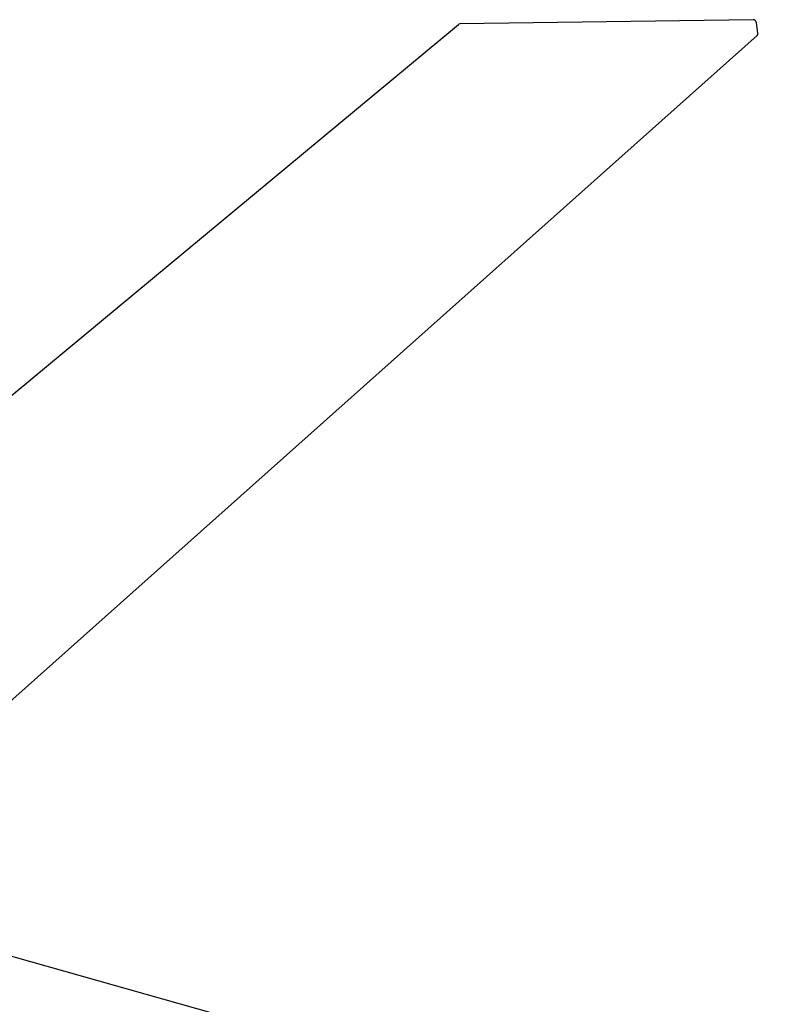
# Model space of a CAD drawing. Header units: millimetres. Extents: x 2341 to 5297, y -8656 to -6723.
# Tile 23 of 24: x 4684 to 4901, y -7313 to -7034. Entities that reach past the tile are written whole.
import ezdxf

# ---------------------------------------------------------------- set-up
doc = ezdxf.new("R2010")
doc.units = ezdxf.units.MM
doc.layers.add('Make2D$Visible$Curvas', color=7, linetype='Continuous')

msp = doc.modelspace()

# ---------------------------------------------------------------- linework, layer by layer
at = {"layer": 'Make2D$Visible$Curvas', "color": 7, "lineweight": -3, "true_color": 0xffffff}
for p, q in [((4891.37, -7034.23), (4808.42, -7035.41)), ((4891.4, -7034.23), (4891.37, -7034.23)), ((4891.44, -7034.23), (4891.4, -7034.23)), ((4891.47, -7034.24), (4891.44, -7034.23)), ((4891.51, -7034.24), (4891.47, -7034.24)), ((4891.54, -7034.25), (4891.51, -7034.24)), ((4891.57, -7034.26), (4891.54, -7034.25)), ((4891.61, -7034.26), (4891.57, -7034.26)), ((4891.64, -7034.27), (4891.61, -7034.26)), ((4891.67, -7034.28), (4891.64, -7034.27)), ((4891.7, -7034.3), (4891.67, -7034.28)), ((4891.74, -7034.31), (4891.7, -7034.3)), ((4891.77, -7034.32), (4891.74, -7034.31)), ((4891.8, -7034.34), (4891.77, -7034.32)), ((4891.83, -7034.35), (4891.8, -7034.34)), ((4891.86, -7034.37), (4891.83, -7034.35)), ((4891.89, -7034.39), (4891.86, -7034.37)), ((4891.91, -7034.41), (4891.89, -7034.39)), ((4891.94, -7034.43), (4891.91, -7034.41)), ((4891.97, -7034.45), (4891.94, -7034.43)), ((4891.99, -7034.47), (4891.97, -7034.45)), ((4892.02, -7034.5), (4891.99, -7034.47)), ((4892.04, -7034.52), (4892.02, -7034.5)), ((4892.07, -7034.54), (4892.04, -7034.52)), ((4892.09, -7034.57), (4892.07, -7034.54)), ((4892.11, -7034.6), (4892.09, -7034.57)), ((4892.13, -7034.62), (4892.11, -7034.6)), ((4892.15, -7034.65), (4892.13, -7034.62)), ((4892.17, -7034.68), (4892.15, -7034.65)), ((4892.19, -7034.71), (4892.17, -7034.68)), ((4892.21, -7034.74), (4892.19, -7034.71)), ((4892.22, -7034.77), (4892.21, -7034.74)), ((4892.24, -7034.8), (4892.22, -7034.77)), ((4892.25, -7034.83), (4892.24, -7034.8)), ((4892.26, -7034.86), (4892.25, -7034.83)), ((4892.28, -7034.9), (4892.26, -7034.86)), ((4892.29, -7034.93), (4892.28, -7034.9)), ((4892.3, -7034.96), (4892.29, -7034.93)), ((4892.3, -7034.99), (4892.3, -7034.96)), ((4892.31, -7035.03), (4892.3, -7034.99)), ((4892.32, -7035.06), (4892.31, -7035.03)), ((4892.75, -7038.01), (4892.32, -7035.06)), ((4586.34, -7219.4), (4808, -7035.56)), ((4808.12, -7035.48), (4808, -7035.56)), ((4808.42, -7035.41), (4808.12, -7035.48)), ((4892.75, -7038.04), (4892.75, -7038.01)), ((4892.75, -7038.06), (4892.75, -7038.04)), ((4892.76, -7038.09), (4892.75, -7038.06)), ((4892.76, -7038.11), (4892.76, -7038.09)), ((4892.52, -7038.69), (4638.99, -7264.62)), ((4892.52, -7038.69), (4892.54, -7038.67)), ((4892.54, -7038.67), (4892.55, -7038.65)), ((4892.55, -7038.65), (4892.57, -7038.63)), ((4892.57, -7038.63), (4892.59, -7038.61)), ((4892.59, -7038.61), (4892.6, -7038.59)), ((4892.6, -7038.59), (4892.62, -7038.57)), ((4892.62, -7038.57), (4892.63, -7038.55)), ((4892.63, -7038.55), (4892.65, -7038.53)), ((4892.65, -7038.53), (4892.66, -7038.51)), ((4892.66, -7038.51), (4892.67, -7038.48)), ((4892.67, -7038.48), (4892.68, -7038.46)), ((4892.68, -7038.46), (4892.69, -7038.44)), ((4892.69, -7038.44), (4892.7, -7038.41)), ((4892.7, -7038.41), (4892.71, -7038.39)), ((4892.71, -7038.39), (4892.72, -7038.37)), ((4892.72, -7038.37), (4892.73, -7038.34)), ((4892.73, -7038.34), (4892.74, -7038.32)), ((4892.74, -7038.29), (4892.75, -7038.27)), ((4892.74, -7038.32), (4892.74, -7038.29)), ((4892.75, -7038.22), (4892.76, -7038.19)), ((4892.75, -7038.24), (4892.75, -7038.22)), ((4892.75, -7038.27), (4892.75, -7038.24)), ((4892.76, -7038.14), (4892.76, -7038.11)), ((4892.76, -7038.16), (4892.76, -7038.14)), ((4892.76, -7038.19), (4892.76, -7038.16)), ((4638.64, -7286.98), (5296.56, -7472.05))]:
    msp.add_line(p, q, dxfattribs=at)

doc.saveas('drawing.dxf')
